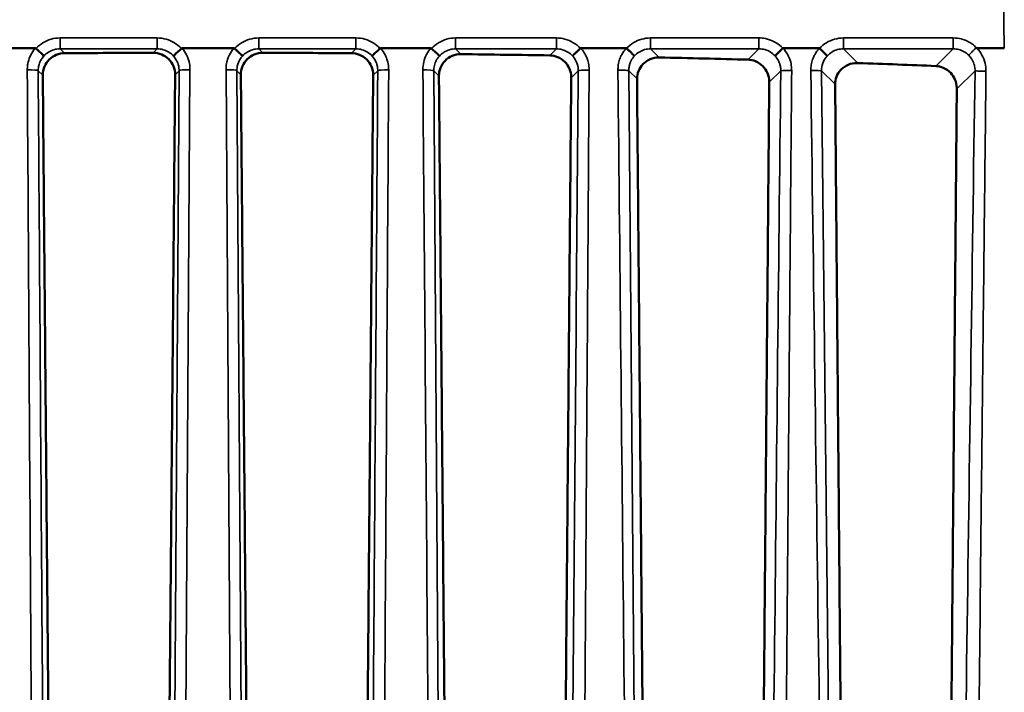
# Model space of a CAD drawing. Header units: millimetres. Extents: x 30 to 1646, y 30 to 1265.
# Tile 52 of 137: x 704 to 749, y 598 to 629. Entities that reach past the tile are written whole.
import ezdxf

# ---------------------------------------------------------------- set-up
doc = ezdxf.new("R2010")
doc.units = ezdxf.units.MM
doc.header["$LTSCALE"] = 6
doc.layers.add('Visible (ISO)', color=7, linetype='Continuous', lineweight=50)
doc.layers.add('Visible Narrow (ISO)', color=7, linetype='Continuous', lineweight=35)

msp = doc.modelspace()

# ---------------------------------------------------------------- linework, layer by layer
at = {"layer": 'Visible (ISO)'}
for centre, major_axis, ratio, start_param, end_param in [((712.1704, 624.3572), (53.7593, -0.0001), 0.0523548, 1.6175827, 1.6937758), ((712.1702, 624.3572), (53.7593, 0.0001), 0.0523548, 1.4478168, 1.52401), ((712.1679, 624.3565), (53.772, 0.0003), 0.0523548, 1.2744028, 1.3528563), ((712.159, 624.3552), (53.7976, 0.0005), 0.0523548, 1.091204, 1.1748752), ((712.1401, 624.3537), (53.8347, 0.0006), 0.0523506, 0.8997855, 0.9823332)]:
    msp.add_ellipse(centre, major_axis=major_axis, ratio=ratio, start_param=start_param, end_param=end_param, dxfattribs=at)
for points, knots in [([(701.9336, 627.3761), (702.1894, 627.3775), (702.7007, 627.3774), (703.4669, 627.3776), (703.9773, 627.3771), (704.2323, 627.3764)], [0.00005288, 0.00005288, 0.00005288, 0.00005288, 0.33333333, 0.66666667, 0.99985109, 0.99985109, 0.99985109, 0.99985109]), ([(704.2676, 627.3646), (704.2653, 627.3666), (704.2629, 627.3683), (704.2576, 627.3712), (704.2547, 627.3723), (704.2455, 627.3751), (704.2389, 627.3758), (704.2323, 627.3764)], [-0.0037881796, -0.0037881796, -0.0037881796, -0.0037881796, -0.0028908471, -0.0028908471, -0.0019763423, -0.0019763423, -0.0000086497, -0.0000086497, -0.0000086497, -0.0000086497]), ([(704.2676, 627.3646), (704.3306, 627.3078), (704.3936, 627.2504), (704.4471, 627.2009), (704.5006, 627.1514), (704.5448, 627.1097), (704.5756, 627.0772), (704.6065, 627.0446), (704.6228, 627.0222), (704.6272, 627.0181)], [0.00000001, 0.00000001, 0.00000001, 0.00000001, 0.33333333, 0.33333333, 0.33333333, 0.66666667, 0.66666667, 0.66666667, 1, 1, 1, 1]), ([(704.5807, 626.1363), (704.5806, 626.1424), (704.5806, 626.1484), (704.5806, 626.1544), (704.5818, 626.2796), (704.6079, 626.413), (704.7114, 626.6584), (704.7888, 626.7704), (704.9666, 626.9474), (705.0791, 627.0241), (705.3225, 627.1248), (705.453, 627.1497), (705.5758, 627.1505)], [0.60167664, 0.60167664, 0.60167664, 0.60167664, 0.60348521, 0.60348521, 0.60348521, 0.64110991, 0.64110991, 0.67873461, 0.67873461, 0.71647796, 0.71647796, 0.75347575, 0.75347575, 0.75347575, 0.75347575]), ([(709.6561, 627.1687), (709.6574, 627.1687), (709.6587, 627.1687), (709.7859, 627.1685), (709.9202, 627.1433), (710.1672, 627.0411), (710.2799, 626.964), (710.4573, 626.7866), (710.534, 626.6745), (710.6356, 626.4289), (710.6605, 626.2954), (710.6603, 626.1702), (710.6603, 626.1679), (710.6603, 626.1657), (710.6602, 626.1634)], [-0.15131987, -0.15131987, -0.15131987, -0.15131987, -0.15093043, -0.15093043, -0.11310678, -0.11310678, -0.07528312, -0.07528312, -0.03764156, -0.03764156, 0, 0, 0, 0.00067858, 0.00067858, 0.00067858, 0.00067858]), ([(710.5871, 627.0171), (710.5915, 627.0215), (710.6085, 627.0448), (710.64, 627.0781), (710.6714, 627.1114), (710.7162, 627.1537), (710.7696, 627.203), (710.8229, 627.2523), (710.8851, 627.3089), (710.9464, 627.364)], [0, 0, 0, 0, 0.33333333, 0.33333333, 0.33333333, 0.66666667, 0.66666667, 0.66666667, 0.99999986, 0.99999986, 0.99999986, 0.99999986]), ([(710.9833, 627.3761), (710.9765, 627.3758), (710.9696, 627.375), (710.96, 627.3721), (710.957, 627.3709), (710.9514, 627.3678), (710.9488, 627.3661), (710.9464, 627.364)], [-0.0039563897, -0.0039563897, -0.0039563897, -0.0039563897, -0.0019206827, -0.0019206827, -0.0009518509, -0.0009518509, -0.0000009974, -0.0000009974, -0.0000009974, -0.0000009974]), ([(710.9833, 627.3761), (711.247, 627.3771), (711.5108, 627.3774), (711.7746, 627.3775), (712.0384, 627.3776), (712.3022, 627.3775), (712.566, 627.3775), (712.8298, 627.3775), (713.0936, 627.3776), (713.3574, 627.3763)], [0, 0, 0, 0, 0.3333333, 0.3333333, 0.3333333, 0.6666667, 0.6666667, 0.6666667, 1, 1, 1, 1]), ([(713.3941, 627.3641), (713.3917, 627.3662), (713.3891, 627.368), (713.3835, 627.371), (713.3805, 627.3722), (713.371, 627.375), (713.3641, 627.3758), (713.3574, 627.3763)], [-0.0039865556, -0.0039865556, -0.0039865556, -0.0039865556, -0.0030425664, -0.0030425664, -0.0020802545, -0.0020802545, -0.0000542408, -0.0000542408, -0.0000542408, -0.0000542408]), ([(713.3941, 627.3641), (713.4109, 627.3491), (713.4277, 627.3341), (713.4614, 627.3035), (713.4784, 627.2879), (713.5303, 627.2405), (713.5635, 627.2097), (713.6025, 627.1728), (713.6111, 627.1648), (713.6239, 627.1525), (713.6284, 627.1481), (713.6372, 627.1396), (713.6415, 627.1356), (713.6542, 627.1234), (713.6621, 627.1155), (713.6751, 627.1028), (713.6803, 627.0976), (713.694, 627.084), (713.7018, 627.076), (713.7194, 627.058), (713.7279, 627.0485), (713.7382, 627.0372), (713.7412, 627.0341), (713.746, 627.0282), (713.7478, 627.0255), (713.7501, 627.0216), (713.7517, 627.019), (713.7528, 627.0174), (713.7534, 627.017)], [-0.067698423, -0.067698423, -0.067698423, -0.067698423, -0.061173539, -0.061173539, -0.054364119, -0.054364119, -0.040135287, -0.040135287, -0.035970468, -0.035970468, -0.033617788, -0.033617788, -0.031250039, -0.031250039, -0.02650618, -0.02650618, -0.023074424, -0.023074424, -0.017149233, -0.017149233, -0.008455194, -0.008455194, -0.004184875, -0.004184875, 0, 0, 0.002798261, 0.005596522, 0.005596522, 0.005596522, 0.005596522]), ([(713.6804, 626.1634), (713.6804, 626.1657), (713.6803, 626.1679), (713.6803, 626.1702), (713.6801, 626.2954), (713.705, 626.4289), (713.8066, 626.6745), (713.8833, 626.7866), (714.0607, 626.964), (714.1734, 627.0411), (714.4204, 627.1433), (714.5547, 627.1685), (714.6819, 627.1687), (714.6832, 627.1687), (714.6845, 627.1687)], [0.60357083, 0.60357083, 0.60357083, 0.60357083, 0.60424941, 0.60424941, 0.60424941, 0.64189097, 0.64189097, 0.67953253, 0.67953253, 0.71735618, 0.71735618, 0.75517983, 0.75517983, 0.75556927, 0.75556927, 0.75556927, 0.75556927]), ([(718.7649, 627.1505), (718.8876, 627.1497), (719.0181, 627.1248), (719.2615, 627.0241), (719.374, 626.9474), (719.5519, 626.7704), (719.6292, 626.6584), (719.7327, 626.413), (719.7588, 626.2796), (719.76, 626.1544), (719.76, 626.1484), (719.76, 626.1424), (719.7599, 626.1363)], [-0.14999054, -0.14999054, -0.14999054, -0.14999054, -0.11299275, -0.11299275, -0.0752494, -0.0752494, -0.0376247, -0.0376247, 0, 0, 0, 0.00180858, 0.00180858, 0.00180858, 0.00180858]), ([(719.7134, 627.0181), (719.7179, 627.0223), (719.7351, 627.0455), (719.7666, 627.0788), (719.7981, 627.112), (719.8429, 627.1543), (719.8963, 627.2036), (719.9497, 627.2529), (720.0119, 627.3095), (720.0731, 627.3647)], [0, 0, 0, 0, 0.3333333, 0.3333333, 0.3333333, 0.6666667, 0.6666667, 0.6666667, 1, 1, 1, 1]), ([(720.108, 627.3759), (720.1016, 627.3758), (720.0951, 627.3751), (720.086, 627.3723), (720.0831, 627.3712), (720.0778, 627.3683), (720.0754, 627.3667), (720.0731, 627.3647)], [-0.0037416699, -0.0037416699, -0.0037416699, -0.0037416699, -0.0018131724, -0.0018131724, -0.0008983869, -0.0008983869, -0.0000009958, -0.0000009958, -0.0000009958, -0.0000009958]), ([(720.108, 627.3759), (720.3632, 627.3765), (720.8736, 627.378), (721.64, 627.377), (722.1513, 627.3781), (722.4071, 627.3766)], [0.00000683, 0.00000683, 0.00000683, 0.00000683, 0.33333333, 0.66666667, 1, 1, 1, 1]), ([(722.4408, 627.3651), (722.4379, 627.3677), (722.4345, 627.3697), (722.431, 627.3712), (722.4275, 627.3727), (722.4238, 627.3737), (722.4198, 627.3746), (722.4194, 627.3747), (722.419, 627.3748), (722.4186, 627.3749), (722.415, 627.3758), (722.4112, 627.3766), (722.4071, 627.3766)], [0, 0, 0, 0, 0.33333333, 0.33333333, 0.33333333, 0.66666667, 0.66666667, 0.66666667, 0.69876746, 0.69876746, 0.69876746, 0.99998998, 0.99998998, 0.99998998, 0.99998998]), ([(722.4408, 627.3651), (722.5038, 627.3082), (722.5668, 627.2507), (722.6203, 627.2012), (722.6738, 627.1518), (722.718, 627.1101), (722.7489, 627.0776), (722.7797, 627.0451), (722.7961, 627.0227), (722.8006, 627.0188)], [0, 0, 0, 0, 0.3333333, 0.3333333, 0.3333333, 0.6666667, 0.6666667, 0.6666667, 1, 1, 1, 1]), ([(722.7808, 626.1092), (722.7798, 626.233), (722.8034, 626.3644), (722.9015, 626.6072), (722.9766, 626.7183), (723.1526, 626.8972), (723.2665, 626.9756), (723.5162, 627.0794), (723.6519, 627.1049), (723.7842, 627.1053), (723.7893, 627.1053), (723.7944, 627.1052)], [0.0004419, 0.0004419, 0.0004419, 0.0004419, 0.03759468, 0.03759468, 0.07518937, 0.07518937, 0.11428368, 0.11428368, 0.15337799, 0.15337799, 0.1549409, 0.1549409, 0.1549409, 0.1549409]), ([(727.8732, 627.0491), (727.9918, 627.0471), (728.1176, 627.0223), (728.3575, 626.9227), (728.4707, 626.8452), (728.6479, 626.6675), (728.7247, 626.5567), (728.8289, 626.313), (728.8563, 626.1801), (728.8589, 626.0552), (728.8591, 626.0454), (728.8591, 626.0355), (728.8589, 626.0257)], [-0.15093557, -0.15093557, -0.15093557, -0.15093557, -0.11399206, -0.11399206, -0.07511038, -0.07511038, -0.03755519, -0.03755519, 0, 0, 0, 0.00294524, 0.00294524, 0.00294524, 0.00294524]), ([(728.9212, 627.0218), (728.9232, 627.0232), (728.927, 627.0273), (728.9327, 627.0339), (728.9387, 627.0407), (728.9468, 627.0501), (728.9572, 627.0615), (728.9631, 627.068), (728.9698, 627.0752), (728.9772, 627.0828), (728.9822, 627.0881), (728.9877, 627.0936), (728.9934, 627.0993), (729.0003, 627.1061), (729.0076, 627.1133), (729.0152, 627.1206), (729.0227, 627.1279), (729.0305, 627.1354), (729.0386, 627.1431), (729.0468, 627.1508), (729.0553, 627.1588), (729.0642, 627.1671), (729.0733, 627.1756), (729.0828, 627.1845), (729.0927, 627.1936), (729.0987, 627.1992), (729.1048, 627.2049), (729.111, 627.2107), (729.1258, 627.2244), (729.1412, 627.2386), (729.157, 627.2532), (729.1803, 627.2748), (729.2045, 627.2972), (729.2291, 627.3197), (729.2496, 627.3386), (729.2702, 627.3575), (729.2907, 627.3761)], [0, 0, 0, 0, 0.1271901, 0.1271901, 0.1271901, 0.2580681, 0.2580681, 0.2580681, 0.3333333, 0.3333333, 0.3333333, 0.3847587, 0.3847587, 0.3847587, 0.4459917, 0.4459917, 0.4459917, 0.506575, 0.506575, 0.506575, 0.5672632, 0.5672632, 0.5672632, 0.6288246, 0.6288246, 0.6288246, 0.6666667, 0.6666667, 0.6666667, 0.7566008, 0.7566008, 0.7566008, 0.88917, 0.88917, 0.88917, 1, 1, 1, 1]), ([(729.2907, 627.3761), (729.5251, 627.3763), (729.9908, 627.3783), (730.6923, 627.3769), (731.1591, 627.3786), (731.3942, 627.3764)], [0.00000039, 0.00000039, 0.00000039, 0.00000039, 0.33333333, 0.66666667, 0.9998366, 0.9998366, 0.9998366, 0.9998366]), ([(731.3942, 627.3764), (731.4403, 627.3337), (731.4864, 627.2915), (731.574, 627.2103), (731.6145, 627.1722), (731.6834, 627.1064), (731.7112, 627.0793), (731.7418, 627.0481), (731.7502, 627.0393), (731.7598, 627.0282), (731.7625, 627.025), (731.7635, 627.0231)], [0.000047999, 0.000047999, 0.000047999, 0.000047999, 0.018888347, 0.018888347, 0.03819921, 0.03819921, 0.057464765, 0.057464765, 0.068228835, 0.068228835, 0.076295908, 0.076295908, 0.076295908, 0.076295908]), ([(738.589, 627.3745), (738.5429, 627.3332), (738.4977, 627.2915), (738.4111, 627.2109), (738.3707, 627.173), (738.3019, 627.108), (738.2742, 627.0814), (738.2441, 627.0519), (738.2361, 627.0438), (738.226, 627.0333), (738.2231, 627.0301), (738.2218, 627.0284)], [-0.067313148, -0.067313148, -0.067313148, -0.067313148, -0.048729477, -0.048729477, -0.029424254, -0.029424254, -0.01015125, -0.01015125, 0, 0, 0.008168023, 0.008168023, 0.008168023, 0.008168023]), ([(738.589, 627.3746), (738.7756, 627.3745), (739.1463, 627.3763), (739.7038, 627.3752), (740.0764, 627.3764), (740.2616, 627.3761)], [0, 0, 0, 0, 0.33333333, 0.66666667, 0.99969386, 0.99969386, 0.99969386, 0.99969386]), ([(740.6268, 627.0298), (740.6262, 627.0306), (740.6244, 627.0331), (740.6209, 627.0369), (740.6129, 627.0448), (740.6046, 627.053), (740.5739, 627.0828), (740.5459, 627.1094), (740.477, 627.1745), (740.4366, 627.2123), (740.3505, 627.2925), (740.3059, 627.3338), (740.2616, 627.3761)], [-0.075542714, -0.075542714, -0.075542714, -0.075542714, -0.071649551, -0.067597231, -0.067597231, -0.057050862, -0.057050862, -0.037766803, -0.037766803, -0.018472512, -0.018472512, -0.000098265, -0.000098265, -0.000098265, -0.000098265]), ([(747.5077, 627.3771), (747.4994, 627.379), (747.4861, 627.3832), (747.4755, 627.3879), (747.4697, 627.3978), (747.4676, 627.4039)], [0, 0, 0, 0, 0.33333333, 0.66666667, 0.99991665, 0.99991665, 0.99991665, 0.99991665]), ([(731.8821, 625.9688), (731.8812, 626.0888), (731.9034, 626.2149), (731.9961, 626.4509), (732.0685, 626.5599), (732.2422, 626.7414), (732.3587, 626.822), (732.6131, 626.9282), (732.7508, 626.9538), (732.8886, 626.9544), (732.8975, 626.9543), (732.9065, 626.9541)], [0.00155021, 0.00155021, 0.00155021, 0.00155021, 0.0374711, 0.0374711, 0.07494221, 0.07494221, 0.1168366, 0.1168366, 0.158731, 0.158731, 0.16162609, 0.16162609, 0.16162609, 0.16162609]), ([(736.9822, 626.8542), (737.0968, 626.8509), (737.2183, 626.8261), (737.456, 626.7259), (737.571, 626.6462), (737.746, 626.4663), (737.8209, 626.3579), (737.9243, 626.1176), (737.9527, 625.9858), (737.9567, 625.8612), (737.9572, 625.8476), (737.9573, 625.8339), (737.9569, 625.8202)], [-0.15491082, -0.15491082, -0.15491082, -0.15491082, -0.11656371, -0.11656371, -0.07489455, -0.07489455, -0.03744727, -0.03744727, 0, 0, 0, 0.00408913, 0.00408913, 0.00408913, 0.00408913]), ([(740.9844, 625.727), (740.9834, 625.8428), (741.0044, 625.9627), (741.0903, 626.1891), (741.1584, 626.294), (741.3292, 626.4801), (741.4503, 626.5642), (741.7123, 626.6735), (741.8532, 626.6988), (741.997, 626.6989), (742.0098, 626.6987), (742.0228, 626.6982)], [0.0026453, 0.0026453, 0.0026453, 0.0026453, 0.03725857, 0.03725857, 0.07451713, 0.07451713, 0.1217823, 0.1217823, 0.16904747, 0.16904747, 0.17365487, 0.17365487, 0.17365487, 0.17365487]), ([(746.5744, 625.5144), (746.5751, 625.5317), (746.5748, 625.549), (746.5741, 625.5662), (746.5688, 625.6904), (746.5395, 625.8204), (746.4391, 626.0547), (746.3682, 626.1593), (746.197, 626.344), (746.0794, 626.4276), (745.8424, 626.5309), (745.7246, 626.5565), (745.6133, 626.5613)], [0.66778806, 0.66778806, 0.66778806, 0.66778806, 0.67296326, 0.67296326, 0.67296326, 0.71030896, 0.71030896, 0.74765466, 0.74765466, 0.79466918, 0.79466918, 0.83663577, 0.83663577, 0.83663577, 0.83663577])]:
    msp.add_open_spline(points, degree=3, knots=knots, dxfattribs=at)
msp.add_open_spline([(747.5077, 627.3771), (747.646, 627.3771), (747.9236, 627.3768), (748.3402, 627.377), (748.6179, 627.3768), (748.7569, 627.3768)], degree=3, dxfattribs=at)
for points, weights in [([(705.2577, 548.5489), (704.9029, 589.1663), (704.5807, 626.1362)], [1.00019884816, 1.00116409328, 1.00006216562]), ([(710.6602, 626.1634), (710.3371, 589.13), (709.9829, 548.5489)], [1.00006143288, 1.00116752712, 1.00020117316]), ([(714.3577, 548.5489), (714.0035, 589.13), (713.6804, 626.1634)], [1.00020117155, 1.00116753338, 1.00006143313]), ([(719.7599, 626.1362), (719.4377, 589.1663), (719.0829, 548.5489)], [1.00006219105, 1.00116410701, 1.00019885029]), ([(723.4577, 548.5489), (723.1034, 589.1448), (722.7809, 626.1092)], [1.00021409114, 1.00123268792, 1.00006472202]), ([(728.8589, 626.0253), (728.5393, 589.2639), (728.1828, 548.5489)], [1.00006720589, 1.00122320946, 1.00020699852]), ([(732.5577, 548.5489), (732.2024, 589.2287), (731.8821, 625.9687)], [1.00024120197, 1.00138032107, 1.00007258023]), ([(737.2826, 548.5489), (737.6424, 589.4712), (737.9569, 625.8195)], [1.00022919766, 1.0013692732, 1.00007802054]), ([(741.6577, 548.5489), (741.2994, 589.4506), (740.9844, 625.7266)], [1.00029356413, 1.00167542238, 1.00008853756]), ([(745.8994, 548.5489), (746.268, 589.9015), (746.5743, 625.5127)], [1.00027340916, 1.00165771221, 1.00009862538])]:
    msp.add_rational_spline(points, weights, degree=2, dxfattribs=at)
at = {"layer": 'Visible Narrow (ISO)'}
for p, q in [((748.1652, 674.5059), (748.7569, 627.3768)), ((705.3729, 627.8502), (709.8406, 627.8502)), ((705.3729, 627.3509), (705.3729, 627.8502)), ((709.8406, 627.8502), (709.8406, 627.3509)), ((714.5001, 627.8502), (718.9677, 627.8502)), ((714.5001, 627.3509), (714.5001, 627.8502)), ((718.9677, 627.8502), (718.9677, 627.3509)), ((723.5457, 627.8502), (728.1789, 627.8502)), ((723.5457, 627.3509), (723.5457, 627.8502)), ((728.1789, 627.8502), (728.1789, 627.3509)), ((732.5048, 627.8502), (737.4853, 627.8502)), ((732.5048, 627.3509), (732.5048, 627.8502)), ((737.4853, 627.8502), (737.4853, 627.3509)), ((741.3619, 627.8502), (746.4138, 627.8502)), ((741.3619, 627.3509), (741.3619, 627.8502)), ((746.4138, 627.8502), (746.4138, 627.3509)), ((709.8406, 627.3509), (705.3729, 627.3509)), ((705.5758, 627.1505), (705.3729, 627.3509)), ((709.8406, 627.3509), (709.6561, 627.1687)), ((718.9677, 627.3509), (714.5001, 627.3509)), ((714.6845, 627.1687), (714.5001, 627.3509)), ((718.9677, 627.3509), (718.7649, 627.1505)), ((728.1789, 627.3509), (723.5457, 627.3509)), ((723.7944, 627.1052), (723.5457, 627.3509)), ((728.1789, 627.3509), (727.8732, 627.0491)), ((732.9065, 626.9541), (732.5048, 627.3509)), ((737.4853, 627.3509), (732.5048, 627.3509)), ((737.4853, 627.3509), (736.9822, 626.8542)), ((746.4138, 627.3509), (741.3619, 627.3509)), ((742.0228, 626.6982), (741.3619, 627.3509)), ((746.4138, 627.3509), (745.6133, 626.5613)), ((704.3689, 626.3454), (704.5807, 626.1362)), ((710.8449, 626.3458), (710.2938, 541.8367)), ((710.6602, 626.1634), (710.8449, 626.3458)), ((710.7826, 541.3756), (711.3415, 626.3939)), ((712.9992, 626.3939), (713.5586, 541.3755)), ((714.0468, 541.8372), (713.4957, 626.3458)), ((713.4957, 626.3458), (713.6804, 626.1634)), ((719.7599, 626.1362), (719.9717, 626.3454)), ((723.1347, 541.7651), (722.5418, 626.3454)), ((722.5418, 626.3454), (722.7809, 626.1092)), ((728.8589, 626.0253), (729.1817, 626.3439)), ((732.2126, 541.6921), (731.5022, 626.344)), ((731.5023, 626.3439), (731.8821, 625.9687)), ((737.9569, 625.8195), (738.4859, 626.3414)), ((741.2757, 541.6168), (740.3616, 626.3416)), ((740.3617, 626.3415), (740.9844, 625.7266)), ((746.5743, 625.5127), (747.4112, 626.3378))]:
    msp.add_line(p, q, dxfattribs=at)
for centre, major_axis, ratio, start_param, end_param in [((703.8695, 626.3392), (0.5001, 0.0035), 0.1015794, 0.0525873, 1.5715624), ((711.3442, 626.3398), (-0.5, 0.0033), 0.1080711, 4.7184773, 6.2318793), ((712.9964, 626.3398), (0.5, 0.0033), 0.1080651, 0.0511573, 1.5643944), ((720.471, 626.3392), (-0.5, 0.0035), 0.1015753, 4.7113703, 6.2306297), ((722.0425, 626.3393), (0.5, 0.0035), 0.0987323, 0.0518173, 1.568175), ((729.6809, 626.3377), (-0.5, 0.0042), 0.0786161, 4.709796, 6.2307557)]:
    msp.add_ellipse(centre, major_axis=major_axis, ratio=ratio, start_param=start_param, end_param=end_param, dxfattribs=at)
for points, knots in [([(705.3729, 627.8502), (705.2307, 627.8494), (704.9592, 627.8121), (704.5736, 627.6422), (704.3635, 627.4681), (704.2676, 627.3646)], [0.00001547, 0.00001547, 0.00001547, 0.00001547, 0.33333333, 0.66666667, 1, 1, 1, 1]), ([(714.5001, 627.8502), (714.3558, 627.8487), (714.0813, 627.8106), (713.6966, 627.639), (713.4885, 627.4665), (713.3941, 627.3641)], [0, 0, 0, 0, 0.33333333, 0.66666667, 0.99993113, 0.99993113, 0.99993113, 0.99993113]), ([(720.0731, 627.3647), (719.9821, 627.4653), (719.7785, 627.6355), (719.3821, 627.8128), (719.1101, 627.8497), (718.9677, 627.8502)], [0.00000363, 0.00000363, 0.00000363, 0.00000363, 0.33333333, 0.66666667, 1, 1, 1, 1]), ([(723.5457, 627.8502), (723.4037, 627.8494), (723.1322, 627.8122), (722.7468, 627.6425), (722.5368, 627.4685), (722.4408, 627.3651)], [0.00000541, 0.00000541, 0.00000541, 0.00000541, 0.33333333, 0.66666667, 1, 1, 1, 1]), ([(732.5048, 627.8502), (732.3611, 627.8482), (732.2241, 627.8293), (732.0963, 627.7933), (731.9684, 627.7573), (731.8496, 627.7043), (731.7331, 627.6346), (731.6166, 627.565), (731.5024, 627.4787), (731.3942, 627.3764)], [0, 0, 0, 0, 0.3333333, 0.3333333, 0.3333333, 0.6666667, 0.6666667, 0.6666667, 1, 1, 1, 1]), ([(738.589, 627.3746), (738.5848, 627.379), (738.5807, 627.3832), (738.5766, 627.3874), (738.4854, 627.4799), (738.3845, 627.5596), (738.2702, 627.6278), (738.261, 627.6333), (738.2517, 627.6388), (738.2424, 627.6441), (738.1301, 627.7083), (738.0064, 627.761), (737.884, 627.796), (737.853, 627.8049), (737.822, 627.8126), (737.7911, 627.8192), (737.6898, 627.8409), (737.5887, 627.8509), (737.4853, 627.8502)], [0.00023433, 0.00023433, 0.00023433, 0.00023433, 0.0146166, 0.0146166, 0.0146166, 0.33333333, 0.33333333, 0.33333333, 0.35902989, 0.35902989, 0.35902989, 0.66666667, 0.66666667, 0.66666667, 0.74457942, 0.74457942, 0.74457942, 1, 1, 1, 1]), ([(741.3619, 627.8502), (741.2224, 627.8487), (741.0887, 627.8301), (740.9576, 627.7932), (740.8265, 627.7563), (740.6981, 627.701), (740.5813, 627.6312), (740.4646, 627.5615), (740.3596, 627.4772), (740.2616, 627.3761)], [0, 0, 0, 0, 0.3333333, 0.3333333, 0.3333333, 0.6666667, 0.6666667, 0.6666667, 1, 1, 1, 1]), ([(747.4676, 627.4039), (747.4124, 627.4635), (747.3531, 627.517), (747.2894, 627.5651), (747.252, 627.5933), (747.213, 627.6196), (747.1723, 627.6439), (747.0623, 627.7099), (746.9397, 627.7621), (746.8125, 627.7969), (746.8044, 627.7991), (746.7964, 627.8012), (746.7883, 627.8033), (746.6684, 627.8338), (746.5443, 627.8491), (746.4138, 627.8502)], [0, 0, 0, 0, 0.2100553, 0.2100553, 0.2100553, 0.3333333, 0.3333333, 0.3333333, 0.6666667, 0.6666667, 0.6666667, 0.6877475, 0.6877475, 0.6877475, 1, 1, 1, 1]), ([(704.2323, 627.3764), (704.1533, 627.2834), (704.0872, 627.1855), (704.0332, 627.0799), (703.9791, 626.9741), (703.9371, 626.8606), (703.9094, 626.745), (703.8956, 626.6872), (703.8854, 626.6289), (703.8786, 626.5698), (703.8719, 626.5107), (703.8686, 626.4509), (703.8688, 626.39)], [0.00049572, 0.00049572, 0.00049572, 0.00049572, 0.33333333, 0.33333333, 0.33333333, 0.66666667, 0.66666667, 0.66666667, 0.83333333, 0.83333333, 0.83333333, 1, 1, 1, 1]), ([(704.3689, 626.3454), (704.3688, 626.3511), (704.369, 626.433), (704.3883, 626.5825), (704.4581, 626.7763), (704.5427, 626.9175), (704.6036, 626.9921), (704.6272, 627.0181)], [0, 0, 0, 0, 0.0231986, 0.3332236, 0.6095562, 0.8571156, 1, 1, 1, 1]), ([(709.8406, 627.3509), (709.9345, 627.351), (710.1221, 627.3247), (710.3811, 627.2088), (710.5251, 627.0868), (710.5871, 627.0171)], [0.00000006, 0.00000006, 0.00000006, 0.00000006, 0.33333333, 0.66666667, 1, 1, 1, 1]), ([(710.5871, 627.0171), (710.5899, 627.0141), (710.6711, 626.9233), (710.7947, 626.7205), (710.8435, 626.4811), (710.845, 626.3574), (710.8449, 626.3458)], [0, 0, 0, 0, 0.01654122, 0.49512693, 0.95263983, 0.99998239, 0.99998239, 0.99998239, 0.99998239]), ([(711.3415, 626.3939), (711.3417, 626.4113), (711.3415, 626.4287), (711.3411, 626.446), (711.3386, 626.5487), (711.3267, 626.6489), (711.3036, 626.7474), (711.2884, 626.8122), (711.2685, 626.8763), (711.2444, 626.9388), (711.2257, 626.9873), (711.2044, 627.0348), (711.1809, 627.0809), (711.1271, 627.1863), (711.0616, 627.2842), (710.9833, 627.3761)], [0.00005298, 0.00005298, 0.00005298, 0.00005298, 0.04809238, 0.04809238, 0.04809238, 0.33333333, 0.33333333, 0.33333333, 0.5209611, 0.5209611, 0.5209611, 0.66666667, 0.66666667, 0.66666667, 1, 1, 1, 1]), ([(713.3574, 627.3763), (713.279, 627.2839), (713.2136, 627.1863), (713.1598, 627.081), (713.1398, 627.0417), (713.1213, 627.0013), (713.1046, 626.9602), (713.0767, 626.8911), (713.0539, 626.8197), (713.037, 626.7475), (713.0153, 626.6546), (713.0034, 626.5601), (713.0001, 626.4635), (712.9993, 626.4404), (712.999, 626.4172), (712.9992, 626.3939)], [0.00018638, 0.00018638, 0.00018638, 0.00018638, 0.33333333, 0.33333333, 0.33333333, 0.45777102, 0.45777102, 0.45777102, 0.66666667, 0.66666667, 0.66666667, 0.93576762, 0.93576762, 0.93576762, 0.99993596, 0.99993596, 0.99993596, 0.99993596]), ([(713.4957, 626.3458), (713.4956, 626.3613), (713.4979, 626.4901), (713.5508, 626.7329), (713.6751, 626.9305), (713.7534, 627.017)], [0.00000441, 0.00000441, 0.00000441, 0.00000441, 0.06320824, 0.52562759, 0.99987501, 0.99987501, 0.99987501, 0.99987501]), ([(718.9677, 627.3509), (719.0615, 627.351), (719.2488, 627.3248), (719.5074, 627.2093), (719.6513, 627.0877), (719.7134, 627.0181)], [0.00000006, 0.00000006, 0.00000006, 0.00000006, 0.33333333, 0.66666667, 1, 1, 1, 1]), ([(719.7134, 627.0181), (719.7171, 627.014), (719.7208, 627.0099), (719.7245, 627.0057), (719.8021, 626.9173), (719.8639, 626.8151), (719.906, 626.7055), (719.9461, 626.601), (719.9683, 626.4898), (719.9714, 626.378), (719.9717, 626.3672), (719.9718, 626.3563), (719.9717, 626.3454)], [0, 0, 0, 0, 0.0224994, 0.0224994, 0.0224994, 0.5002321, 0.5002321, 0.5002321, 0.9556269, 0.9556269, 0.9556269, 1, 1, 1, 1]), ([(720.4719, 626.39), (720.472, 626.4064), (720.4719, 626.4228), (720.4715, 626.4391), (720.4692, 626.5404), (720.4565, 626.64), (720.4326, 626.7399), (720.4172, 626.804), (720.3974, 626.8683), (720.3733, 626.931), (720.3539, 626.9817), (720.3318, 627.0314), (720.3074, 627.0793), (720.2529, 627.1864), (720.1869, 627.2843), (720.108, 627.3759)], [0, 0, 0, 0, 0.04620949, 0.04620949, 0.04620949, 0.33333333, 0.33333333, 0.33333333, 0.51765507, 0.51765507, 0.51765507, 0.66666667, 0.66666667, 0.66666667, 0.99990969, 0.99990969, 0.99990969, 0.99990969]), ([(722.5418, 626.3454), (722.5413, 626.4271), (722.5608, 626.5908), (722.6497, 626.8223), (722.7452, 626.9578), (722.8006, 627.0188)], [0.00000253, 0.00000253, 0.00000253, 0.00000253, 0.33333333, 0.66666667, 1, 1, 1, 1]), ([(728.1789, 627.3509), (728.2721, 627.351), (728.4583, 627.3251), (728.7156, 627.2109), (728.8592, 627.0907), (728.9212, 627.0218)], [0.00000005, 0.00000005, 0.00000005, 0.00000005, 0.33333333, 0.66666667, 1, 1, 1, 1]), ([(728.9212, 627.0218), (728.9299, 627.0123), (728.9384, 627.0026), (728.9468, 626.9927), (729.0127, 626.9147), (729.0665, 626.8266), (729.1057, 626.7323), (729.1482, 626.63), (729.1734, 626.5206), (729.18, 626.41), (729.1813, 626.388), (729.1818, 626.366), (729.1817, 626.3439)], [0, 0, 0, 0, 0.0521227, 0.0521227, 0.0521227, 0.4642057, 0.4642057, 0.4642057, 0.91107, 0.91107, 0.91107, 1, 1, 1, 1]), ([(729.6825, 626.3769), (729.6823, 626.4105), (729.6812, 626.4435), (729.6791, 626.4761), (729.6729, 626.5744), (729.6586, 626.6689), (729.6354, 626.7603), (729.6179, 626.8291), (729.5955, 626.8963), (729.5688, 626.9604), (729.5482, 627.0098), (729.5251, 627.0573), (729.4998, 627.1024), (729.4493, 627.1927), (729.3899, 627.273), (729.3215, 627.3449), (729.3115, 627.3555), (729.3012, 627.3659), (729.2907, 627.3761)], [0, 0, 0, 0, 0.0829774, 0.0829774, 0.0829774, 0.3333333, 0.3333333, 0.3333333, 0.5216351, 0.5216351, 0.5216351, 0.6666667, 0.6666667, 0.6666667, 0.9572409, 0.9572409, 0.9572409, 1, 1, 1, 1]), ([(731.3938, 627.3759), (731.3102, 627.2903), (731.2396, 627.1969), (731.182, 627.0933), (731.1615, 627.0564), (731.1427, 627.0184), (731.1256, 626.9792), (731.0944, 626.9077), (731.069, 626.8326), (731.0498, 626.755), (731.0281, 626.6673), (731.0144, 626.5762), (731.0083, 626.4814), (731.0061, 626.4464), (731.0049, 626.4109), (731.0047, 626.3747)], [0.00094505, 0.00094505, 0.00094505, 0.00094505, 0.33333333, 0.33333333, 0.33333333, 0.45142632, 0.45142632, 0.45142632, 0.66666667, 0.66666667, 0.66666667, 0.9100659, 0.9100659, 0.9100659, 1, 1, 1, 1]), ([(731.5022, 626.3441), (731.502, 626.3677), (731.5027, 626.3914), (731.5042, 626.4151), (731.5079, 626.4738), (731.517, 626.5322), (731.5311, 626.5894), (731.5444, 626.6431), (731.5621, 626.6957), (731.5842, 626.7466), (731.5951, 626.7718), (731.6071, 626.7965), (731.6201, 626.8207), (731.6592, 626.8937), (731.7075, 626.9619), (731.7635, 627.0231)], [0.00013702, 0.00013702, 0.00013702, 0.00013702, 0.09575444, 0.09575444, 0.09575444, 0.33333333, 0.33333333, 0.33333333, 0.55619001, 0.55619001, 0.55619001, 0.66666667, 0.66666667, 0.66666667, 1, 1, 1, 1]), ([(731.7635, 627.0231), (731.8256, 627.0917), (731.969, 627.2115), (732.2259, 627.3252), (732.4117, 627.351), (732.5048, 627.3509)], [0.00001275, 0.00001275, 0.00001275, 0.00001275, 0.33333333, 0.66666667, 1, 1, 1, 1]), ([(738.2218, 627.0284), (738.2236, 627.0264), (738.2254, 627.0244), (738.2271, 627.0225), (738.2817, 626.9625), (738.3288, 626.8958), (738.3672, 626.8244), (738.3844, 626.7925), (738.3998, 626.7597), (738.4134, 626.7261), (738.4313, 626.682), (738.4459, 626.6365), (738.4573, 626.5903), (738.4731, 626.5256), (738.4826, 626.4593), (738.4853, 626.3928), (738.4859, 626.3757), (738.4862, 626.3586), (738.486, 626.3414)], [0.00003672, 0.00003672, 0.00003672, 0.00003672, 0.01062439, 0.01062439, 0.01062439, 0.33333333, 0.33333333, 0.33333333, 0.47735605, 0.47735605, 0.47735605, 0.66666667, 0.66666667, 0.66666667, 0.93181127, 0.93181127, 0.93181127, 0.99999998, 0.99999998, 0.99999998, 0.99999998]), ([(738.9874, 626.3544), (738.9874, 626.3804), (738.9869, 626.406), (738.9857, 626.4314), (738.981, 626.5362), (738.9667, 626.637), (738.9427, 626.7339), (738.9259, 626.8018), (738.9043, 626.8679), (738.8781, 626.9319), (738.8578, 626.9812), (738.8348, 627.0292), (738.8091, 627.0758), (738.75, 627.1828), (738.6766, 627.2824), (738.589, 627.3746)], [0, 0, 0, 0, 0.06508356, 0.06508356, 0.06508356, 0.33333333, 0.33333333, 0.33333333, 0.52152449, 0.52152449, 0.52152449, 0.66666667, 0.66666667, 0.66666667, 1, 1, 1, 1]), ([(740.261, 627.3755), (740.1753, 627.2875), (740.1039, 627.1906), (740.0449, 627.0828), (740.0286, 627.053), (740.0132, 627.0224), (739.9989, 626.9911), (739.9611, 626.9087), (739.9306, 626.8214), (739.9085, 626.7325), (739.8893, 626.6548), (739.8766, 626.5758), (739.8701, 626.4949), (739.8663, 626.4481), (739.8645, 626.4007), (739.8649, 626.3526)], [0.0013436, 0.0013436, 0.0013436, 0.0013436, 0.33333333, 0.33333333, 0.33333333, 0.42496151, 0.42496151, 0.42496151, 0.66666667, 0.66666667, 0.66666667, 0.87789091, 0.87789091, 0.87789091, 1, 1, 1, 1]), ([(740.3616, 626.3418), (740.3611, 626.3734), (740.3622, 626.405), (740.3649, 626.4366), (740.3745, 626.5508), (740.4041, 626.6634), (740.4519, 626.7677), (740.4958, 626.8635), (740.5551, 626.9524), (740.6268, 627.0298)], [0.0002567, 0.0002567, 0.0002567, 0.0002567, 0.12592906, 0.12592906, 0.12592906, 0.58128671, 0.58128671, 0.58128671, 1, 1, 1, 1]), ([(740.6268, 627.0298), (740.6888, 627.0971), (740.8315, 627.2145), (741.086, 627.3258), (741.2699, 627.351), (741.3619, 627.3509)], [0.00004825, 0.00004825, 0.00004825, 0.00004825, 0.33333333, 0.66666667, 0.99999998, 0.99999998, 0.99999998, 0.99999998]), ([(747.1208, 627.059), (747.125, 627.0631), (747.1441, 627.0818), (747.1756, 627.1131), (747.2071, 627.1444), (747.2498, 627.1868), (747.3008, 627.2376), (747.3518, 627.2884), (747.4117, 627.3482), (747.4676, 627.4039)], [0, 0, 0, 0, 0.33333333, 0.33333333, 0.33333333, 0.66666667, 0.66666667, 0.66666667, 0.99999561, 0.99999561, 0.99999561, 0.99999561]), ([(747.4112, 626.3378), (747.4127, 626.4086), (747.4064, 626.4793), (747.3927, 626.5485), (747.3891, 626.5665), (747.3851, 626.5843), (747.3805, 626.6021), (747.3585, 626.6881), (747.3251, 626.7711), (747.2813, 626.8482), (747.2726, 626.8635), (747.2634, 626.8787), (747.2539, 626.8936), (747.2156, 626.9533), (747.1709, 627.0088), (747.1208, 627.059)], [0, 0, 0, 0, 0.2646763, 0.2646763, 0.2646763, 0.3333333, 0.3333333, 0.3333333, 0.6666667, 0.6666667, 0.6666667, 0.7332395, 0.7332395, 0.7332395, 1, 1, 1, 1]), ([(703.8688, 626.39), (703.9265, 617.0402), (704.0413, 598.4706), (704.2177, 570.1326), (704.3356, 551.1447), (704.3969, 541.3754)], [0, 0, 0, 0, 0.32988777, 0.6552209, 0.99999749, 0.99999749, 0.99999749, 0.99999749]), ([(719.9454, 541.3757), (720.0004, 550.1802), (720.1109, 568.3171), (720.2884, 596.6548), (720.4089, 616.1891), (720.4719, 626.39)], [0.00000382, 0.00000382, 0.00000382, 0.00000382, 0.31073526, 0.64008344, 1, 1, 1, 1]), ([(722.0435, 626.3887), (722.1178, 617.0134), (722.2668, 598.2158), (722.4915, 569.8782), (722.6419, 550.8923), (722.7169, 541.3756)], [0.00000001, 0.00000001, 0.00000001, 0.00000001, 0.33333333, 0.66666667, 1, 1, 1, 1]), ([(729.1158, 541.3766), (729.1191, 541.8746), (729.1224, 542.373), (729.1258, 542.8714), (729.1628, 548.3219), (729.1985, 553.7729), (729.2346, 559.2242), (729.2678, 564.2292), (729.3012, 569.2344), (729.3345, 574.24), (729.3651, 578.8451), (729.3957, 583.4504), (729.4264, 588.056), (729.4545, 592.2834), (729.4827, 596.511), (729.5109, 600.7388), (729.5387, 604.8985), (729.5665, 609.0583), (729.5943, 613.2184), (729.6236, 617.6043), (729.653, 621.9905), (729.6825, 626.3769)], [0.00000064, 0.00000064, 0.00000064, 0.00000064, 0.01759643, 0.01759643, 0.01759643, 0.21003501, 0.21003501, 0.21003501, 0.38671738, 0.38671738, 0.38671738, 0.54926064, 0.54926064, 0.54926064, 0.69845633, 0.69845633, 0.69845633, 0.84524354, 0.84524354, 0.84524354, 1, 1, 1, 1]), ([(731.0047, 626.3747), (731.1198, 626.3756), (731.3887, 626.3708), (731.4961, 626.3523), (731.5022, 626.344)], [0.00000356, 0.00000356, 0.00000356, 0.00000356, 0.5, 1, 1, 1, 1]), ([(731.8605, 541.3784), (731.7664, 550.8247), (731.5758, 569.7164), (731.2905, 598.0489), (731.0999, 616.9335), (731.0047, 626.3747)], [0.0000217, 0.0000217, 0.0000217, 0.0000217, 0.33333333, 0.66666667, 1, 1, 1, 1]), ([(738.2988, 541.5187), (738.3212, 544.2694), (738.3741, 550.9958), (738.4577, 561.295), (738.5443, 572.0736), (738.6228, 581.797), (738.694, 590.6034), (738.759, 598.607), (738.8187, 605.926), (738.8751, 612.8072), (738.9309, 619.553), (738.9682, 624.0626), (738.9874, 626.3544)], [0, 0, 0, 0, 0.09730642, 0.23795035, 0.36429256, 0.4785191, 0.58181191, 0.67569911, 0.76151766, 0.84058353, 0.918983, 1, 1, 1, 1]), ([(738.486, 626.3414), (738.4877, 626.3424), (738.4907, 626.3433), (738.4954, 626.3442), (738.5095, 626.3469), (738.5386, 626.349), (738.5778, 626.3507), (738.617, 626.3524), (738.6664, 626.3538), (738.73, 626.3545), (738.7936, 626.3553), (738.8713, 626.3554), (738.9481, 626.3548), (738.9612, 626.3547), (738.9743, 626.3546), (738.9874, 626.3544)], [0.00000004, 0.00000004, 0.00000004, 0.00000004, 0.09388215, 0.09388215, 0.09388215, 0.37965461, 0.37965461, 0.37965461, 0.66542707, 0.66542707, 0.66542707, 0.95119953, 0.95119953, 0.95119953, 0.99999734, 0.99999734, 0.99999734, 0.99999734]), ([(739.8649, 626.3526), (739.991, 616.9277), (740.2433, 598.0801), (740.6234, 569.8141), (740.87, 550.974), (740.9933, 541.555)], [0.00000001, 0.00000001, 0.00000001, 0.00000001, 0.33333333, 0.66666667, 0.99999995, 0.99999995, 0.99999995, 0.99999995]), ([(747.4112, 626.3378), (747.2777, 616.9715), (747.012, 598.2385), (746.6267, 570.1369), (746.3773, 551.4028), (746.2536, 542.0356)], [0, 0, 0, 0, 0.33333333, 0.66666667, 0.99999871, 0.99999871, 0.99999871, 0.99999871]), ([(747.0053, 541.3757), (747.0181, 542.5708), (747.0537, 545.7666), (747.1107, 551.1886), (747.1821, 557.8714), (747.2604, 565.2574), (747.3465, 573.3842), (747.4409, 582.3002), (747.5443, 592.0589), (747.6578, 602.7171), (747.7818, 614.2394), (747.8695, 622.2149), (747.9152, 626.324)], [0.00000179, 0.00000179, 0.00000179, 0.00000179, 0.04220685, 0.11286477, 0.19147751, 0.27820957, 0.37369663, 0.47847144, 0.59307517, 0.71832821, 0.85487332, 1, 1, 1, 1]), ([(747.4112, 626.3378), (747.4121, 626.3377), (747.413, 626.3375), (747.4141, 626.3373), (747.4228, 626.3362), (747.4473, 626.3349), (747.4837, 626.3335), (747.5201, 626.3322), (747.5685, 626.3308), (747.6318, 626.3293), (747.6951, 626.3278), (747.7745, 626.3262), (747.8562, 626.3249), (747.8758, 626.3246), (747.8956, 626.3243), (747.9152, 626.324)], [0.00000012, 0.00000012, 0.00000012, 0.00000012, 0.03933557, 0.03933557, 0.03933557, 0.33584719, 0.33584719, 0.33584719, 0.63235882, 0.63235882, 0.63235882, 0.92887044, 0.92887044, 0.92887044, 0.99999999, 0.99999999, 0.99999999, 0.99999999])]:
    msp.add_open_spline(points, degree=3, knots=knots, dxfattribs=at)
for points in [[(710.9464, 627.364), (710.8506, 627.4674), (710.6409, 627.6415), (710.2552, 627.812), (709.983, 627.8493), (709.8406, 627.8502)], [(729.2907, 627.3761), (729.1873, 627.4768), (728.9643, 627.6481), (728.5712, 627.8171), (728.3115, 627.8512), (728.1789, 627.8502)], [(704.6272, 627.0181), (704.6893, 627.0876), (704.8332, 627.2093), (705.0918, 627.3248), (705.2791, 627.351), (705.3729, 627.3509)], [(713.7534, 627.017), (713.8156, 627.0869), (713.9595, 627.2088), (714.2185, 627.3248), (714.4061, 627.351), (714.5001, 627.3509)], [(722.4071, 627.3766), (722.3294, 627.2874), (722.1987, 627.0962), (722.068, 626.7415), (722.0424, 626.5084), (722.0435, 626.3887)], [(722.8006, 627.0188), (722.8627, 627.0882), (723.0065, 627.2096), (723.2649, 627.3249), (723.452, 627.351), (723.5457, 627.3509)], [(737.4853, 627.3509), (737.5776, 627.351), (737.7618, 627.3257), (738.0169, 627.2138), (738.1598, 627.0959), (738.2218, 627.0284)], [(746.4138, 627.3509), (746.5013, 627.351), (746.6761, 627.3282), (746.9201, 627.2274), (747.0594, 627.1205), (747.1208, 627.059)], [(747.9152, 626.324), (747.9168, 626.4498), (747.8887, 626.696), (747.7417, 627.0757), (747.5951, 627.2815), (747.5077, 627.3771)], [(704.3689, 626.3454), (704.4326, 617.1916), (704.5609, 598.7316), (704.7548, 570.5837), (704.8851, 551.5135), (704.9505, 541.9022)], [(719.9717, 626.3454), (719.9064, 616.9614), (719.776, 598.1944), (719.5822, 570.0466), (719.454, 551.2833), (719.3901, 541.9022)], [(729.1817, 626.3439), (729.103, 616.9642), (728.9469, 598.2072), (728.718, 570.0787), (728.5687, 551.3313), (728.4947, 541.9588)], [(738.486, 626.3414), (738.3844, 616.9671), (738.1832, 598.2208), (737.8912, 570.1078), (737.7026, 551.3713), (737.6094, 542.0043)], [(739.8649, 626.3526), (739.9793, 626.3538), (740.2471, 626.3533), (740.3556, 626.3454), (740.3616, 626.3416)]]:
    msp.add_open_spline(points, degree=3, dxfattribs=at)

doc.saveas('drawing.dxf')
